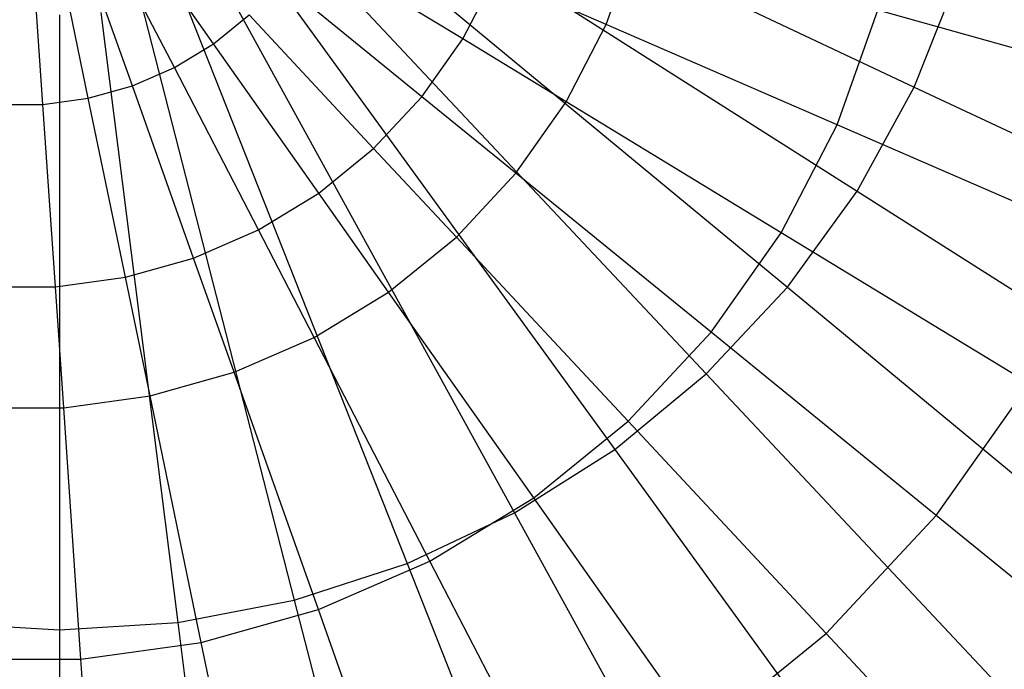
# Model space of a CAD drawing. Extents: x -12.2 to 12.8, y 0.1 to 12.5.
# Tile 19 of 66: x -4.777 to -4.249, y 4.991 to 5.339. Entities that reach past the tile are written whole.
import ezdxf

# ---------------------------------------------------------------- set-up
doc = ezdxf.new("R2010")
doc.units = 0
doc.header["$LTSCALE"] = 2.54
doc.layers.get('0').update_dxf_attribs({"color": 13, "linetype": 'CONTINUOUS'})

# ---------------------------------------------------------------- blocks, each defined once
blk = doc.blocks.new('GRUPUJ_1')
at = {"color": 0}
for p, q in [((7.61034, 5.37455, 18.0935), (7.90862, 5.23419, 18.05329)), ((7.61034, 5.37455, 18.0935), (7.90862, 5.23419, 18.05329)), ((7.59962, 5.35505, 18.0935), (7.87796, 5.17841, 18.05329)), ((7.59962, 5.35505, 18.0935), (7.87796, 5.17841, 18.05329)), ((7.58654, 5.33705, 18.0935), (7.84054, 5.12691, 18.05329)), ((7.58654, 5.33705, 18.0935), (7.84054, 5.12691, 18.05329)), ((7.53269, 5.25734, 14.55834), (7.4867, 5.3225, 14.58457)), ((7.53269, 5.25734, 14.55834), (7.4867, 5.3225, 14.58457)), ((7.5713, 5.32082, 18.0935), (7.79697, 5.08051, 18.05329)), ((7.5713, 5.32082, 18.0935), (7.79697, 5.08051, 18.05329)), ((7.51171, 5.24458, 14.55834), (7.47501, 5.3154, 14.58457)), ((7.51171, 5.24458, 14.55834), (7.47501, 5.3154, 14.58457)), ((7.48918, 5.2348, 14.55834), (7.46247, 5.30995, 14.58457)), ((7.48918, 5.2348, 14.55834), (7.46247, 5.30995, 14.58457)), ((7.66638, 5.25995, 14.49838), (7.58267, 5.31086, 14.55834)), ((7.66638, 5.25995, 14.49838), (7.58267, 5.31086, 14.55834)), ((7.74343, 5.26774, 14.44481), (7.75911, 5.31184, 14.44481)), ((7.74343, 5.26774, 14.44481), (7.75911, 5.31184, 14.44481)), ((7.4412, 5.22482, 14.55834), (7.43575, 5.3044, 14.58457)), ((7.4412, 5.22482, 14.55834), (7.43575, 5.3044, 14.58457)), ((7.46553, 5.22817, 14.55834), (7.4493, 5.30626, 14.58457)), ((7.46553, 5.22817, 14.55834), (7.4493, 5.30626, 14.58457)), ((7.55416, 5.30664, 18.0935), (7.74792, 5.03994, 18.05329)), ((7.55416, 5.30664, 18.0935), (7.74792, 5.03994, 18.05329)), ((7.53537, 5.29472, 18.0935), (7.69418, 5.00583, 18.05329)), ((7.53537, 5.29472, 18.0935), (7.69418, 5.00583, 18.05329)), ((7.66638, 5.25995, 14.49838), (7.68383, 5.29363, 14.49838)), ((7.66638, 5.25995, 14.49838), (7.68383, 5.29363, 14.49838)), ((7.74343, 5.26774, 14.44481), (7.68383, 5.29363, 14.49838)), ((7.74343, 5.26774, 14.44481), (7.68383, 5.29363, 14.49838)), ((7.90862, 5.23419, 18.05329), (7.93205, 5.29337, 18.05329)), ((7.90862, 5.23419, 18.05329), (7.93205, 5.29337, 18.05329)), ((7.6445, 5.22896, 14.49838), (7.56851, 5.29079, 14.55834)), ((7.6445, 5.22896, 14.49838), (7.56851, 5.29079, 14.55834)), ((7.51523, 5.28524, 18.0935), (7.63659, 4.97873, 18.05329)), ((7.51523, 5.28524, 18.0935), (7.63659, 4.97873, 18.05329)), ((7.49407, 5.27836, 18.0935), (7.57605, 4.95906, 18.05329)), ((7.49407, 5.27836, 18.0935), (7.57605, 4.95906, 18.05329)), ((7.45, 5.2728, 18.0935), (7.45, 4.94314, 18.05329)), ((7.45, 5.2728, 18.0935), (7.45, 4.94314, 18.05329)), ((7.47221, 5.27419, 18.0935), (7.51353, 4.94714, 18.05329)), ((7.47221, 5.27419, 18.0935), (7.51353, 4.94714, 18.05329)), ((7.53269, 5.25734, 14.55834), (7.55174, 5.27284, 14.55834)), ((7.53269, 5.25734, 14.55834), (7.55174, 5.27284, 14.55834)), ((7.61861, 5.20124, 14.49838), (7.55174, 5.27284, 14.55834)), ((7.61861, 5.20124, 14.49838), (7.55174, 5.27284, 14.55834)), ((7.86728, 5.21395, 14.30535), (7.88912, 5.27541, 14.30535)), ((7.86728, 5.21395, 14.30535), (7.88912, 5.27541, 14.30535)), ((8.03903, 5.23341, 14.10488), (7.88912, 5.27541, 14.30535)), ((8.03903, 5.23341, 14.10488), (7.88912, 5.27541, 14.30535)), ((7.7219, 5.22619, 14.44481), (7.74343, 5.26774, 14.44481)), ((7.7219, 5.22619, 14.44481), (7.74343, 5.26774, 14.44481)), ((7.86728, 5.21395, 14.30535), (7.74343, 5.26774, 14.44481)), ((7.86728, 5.21395, 14.30535), (7.74343, 5.26774, 14.44481)), ((7.51171, 5.24458, 14.55834), (7.53269, 5.25734, 14.55834)), ((7.51171, 5.24458, 14.55834), (7.53269, 5.25734, 14.55834)), ((7.58919, 5.1773, 14.49838), (7.53269, 5.25734, 14.55834)), ((7.58919, 5.1773, 14.49838), (7.53269, 5.25734, 14.55834)), ((7.6445, 5.22896, 14.49838), (7.66638, 5.25995, 14.49838)), ((7.6445, 5.22896, 14.49838), (7.66638, 5.25995, 14.49838)), ((7.7219, 5.22619, 14.44481), (7.66638, 5.25995, 14.49838)), ((7.7219, 5.22619, 14.44481), (7.66638, 5.25995, 14.49838)), ((7.48918, 5.2348, 14.55834), (7.51171, 5.24458, 14.55834)), ((7.48918, 5.2348, 14.55834), (7.51171, 5.24458, 14.55834)), ((7.55678, 5.15759, 14.49838), (7.51171, 5.24458, 14.55834)), ((7.55678, 5.15759, 14.49838), (7.51171, 5.24458, 14.55834)), ((7.46553, 5.22817, 14.55834), (7.48918, 5.2348, 14.55834)), ((7.46553, 5.22817, 14.55834), (7.48918, 5.2348, 14.55834)), ((7.52199, 5.14248, 14.49838), (7.48918, 5.2348, 14.55834)), ((7.52199, 5.14248, 14.49838), (7.48918, 5.2348, 14.55834)), ((7.87796, 5.17841, 18.05329), (7.90862, 5.23419, 18.05329)), ((7.87796, 5.17841, 18.05329), (7.90862, 5.23419, 18.05329)), ((7.90862, 5.23419, 18.05329), (8.2184, 5.08842, 17.97926)), ((7.90862, 5.23419, 18.05329), (8.2184, 5.08842, 17.97926)), ((7.41664, 5.22482, 14.55834), (7.4412, 5.22482, 14.55834)), ((7.41664, 5.22482, 14.55834), (7.4412, 5.22482, 14.55834)), ((7.4412, 5.22482, 14.55834), (7.46553, 5.22817, 14.55834)), ((7.4412, 5.22482, 14.55834), (7.46553, 5.22817, 14.55834)), ((7.44788, 5.12708, 14.49838), (7.4412, 5.22482, 14.55834)), ((7.44788, 5.12708, 14.49838), (7.4412, 5.22482, 14.55834)), ((7.48546, 5.13225, 14.49838), (7.46553, 5.22817, 14.55834)), ((7.48546, 5.13225, 14.49838), (7.46553, 5.22817, 14.55834)), ((7.61861, 5.20124, 14.49838), (7.6445, 5.22896, 14.49838)), ((7.61861, 5.20124, 14.49838), (7.6445, 5.22896, 14.49838)), ((7.69491, 5.18796, 14.44481), (7.6445, 5.22896, 14.49838)), ((7.69491, 5.18796, 14.44481), (7.6445, 5.22896, 14.49838)), ((7.69491, 5.18796, 14.44481), (7.7219, 5.22619, 14.44481)), ((7.69491, 5.18796, 14.44481), (7.7219, 5.22619, 14.44481)), ((7.83727, 5.15603, 14.30535), (7.7219, 5.22619, 14.44481)), ((7.83727, 5.15603, 14.30535), (7.7219, 5.22619, 14.44481)), ((7.83727, 5.15603, 14.30535), (7.86728, 5.21395, 14.30535)), ((7.83727, 5.15603, 14.30535), (7.86728, 5.21395, 14.30535)), ((8.01007, 5.15193, 14.10488), (7.86728, 5.21395, 14.30535)), ((8.01007, 5.15193, 14.10488), (7.86728, 5.21395, 14.30535)), ((7.58919, 5.1773, 14.49838), (7.61861, 5.20124, 14.49838)), ((7.58919, 5.1773, 14.49838), (7.61861, 5.20124, 14.49838)), ((7.66297, 5.15375, 14.44481), (7.61861, 5.20124, 14.49838)), ((7.66297, 5.15375, 14.44481), (7.61861, 5.20124, 14.49838)), ((7.66297, 5.15375, 14.44481), (7.69491, 5.18796, 14.44481)), ((7.66297, 5.15375, 14.44481), (7.69491, 5.18796, 14.44481)), ((7.79965, 5.10274, 14.30535), (7.69491, 5.18796, 14.44481)), ((7.79965, 5.10274, 14.30535), (7.69491, 5.18796, 14.44481)), ((7.55678, 5.15759, 14.49838), (7.58919, 5.1773, 14.49838)), ((7.55678, 5.15759, 14.49838), (7.58919, 5.1773, 14.49838)), ((7.62666, 5.12422, 14.44481), (7.58919, 5.1773, 14.49838)), ((7.62666, 5.12422, 14.44481), (7.58919, 5.1773, 14.49838)), ((7.84054, 5.12691, 18.05329), (7.87796, 5.17841, 18.05329)), ((7.84054, 5.12691, 18.05329), (7.87796, 5.17841, 18.05329)), ((7.87796, 5.17841, 18.05329), (8.16702, 4.99496, 17.97926)), ((7.87796, 5.17841, 18.05329), (8.16702, 4.99496, 17.97926)), ((7.52199, 5.14248, 14.49838), (7.55678, 5.15759, 14.49838)), ((7.52199, 5.14248, 14.49838), (7.55678, 5.15759, 14.49838)), ((7.58668, 5.0999, 14.44481), (7.55678, 5.15759, 14.49838)), ((7.58668, 5.0999, 14.44481), (7.55678, 5.15759, 14.49838)), ((7.79965, 5.10274, 14.30535), (7.83727, 5.15603, 14.30535)), ((7.79965, 5.10274, 14.30535), (7.83727, 5.15603, 14.30535)), ((7.97029, 5.07514, 14.10488), (7.83727, 5.15603, 14.30535)), ((7.97029, 5.07514, 14.10488), (7.83727, 5.15603, 14.30535)), ((7.62666, 5.12422, 14.44481), (7.66297, 5.15375, 14.44481)), ((7.62666, 5.12422, 14.44481), (7.66297, 5.15375, 14.44481)), ((7.75513, 5.05507, 14.30535), (7.66297, 5.15375, 14.44481)), ((7.75513, 5.05507, 14.30535), (7.66297, 5.15375, 14.44481)), ((7.48546, 5.13225, 14.49838), (7.52199, 5.14248, 14.49838)), ((7.48546, 5.13225, 14.49838), (7.52199, 5.14248, 14.49838)), ((7.54375, 5.08125, 14.44481), (7.52199, 5.14248, 14.49838)), ((7.54375, 5.08125, 14.44481), (7.52199, 5.14248, 14.49838)), ((7.44788, 5.12708, 14.49838), (7.48546, 5.13225, 14.49838)), ((7.44788, 5.12708, 14.49838), (7.48546, 5.13225, 14.49838)), ((7.49868, 5.06863, 14.44481), (7.48546, 5.13225, 14.49838)), ((7.49868, 5.06863, 14.44481), (7.48546, 5.13225, 14.49838)), ((7.40995, 5.12708, 14.49838), (7.44788, 5.12708, 14.49838)), ((7.40995, 5.12708, 14.49838), (7.44788, 5.12708, 14.49838)), ((7.45232, 5.06225, 14.44481), (7.44788, 5.12708, 14.49838)), ((7.45232, 5.06225, 14.44481), (7.44788, 5.12708, 14.49838)), ((7.58668, 5.0999, 14.44481), (7.62666, 5.12422, 14.44481)), ((7.58668, 5.0999, 14.44481), (7.62666, 5.12422, 14.44481)), ((7.70453, 5.0139, 14.30535), (7.62666, 5.12422, 14.44481)), ((7.70453, 5.0139, 14.30535), (7.62666, 5.12422, 14.44481)), ((7.79697, 5.08051, 18.05329), (7.84054, 5.12691, 18.05329)), ((7.79697, 5.08051, 18.05329), (7.84054, 5.12691, 18.05329)), ((7.84054, 5.12691, 18.05329), (8.10434, 4.90868, 17.97926)), ((7.84054, 5.12691, 18.05329), (8.10434, 4.90868, 17.97926)), ((7.75513, 5.05507, 14.30535), (7.79965, 5.10274, 14.30535)), ((7.75513, 5.05507, 14.30535), (7.79965, 5.10274, 14.30535)), ((7.92042, 5.00449, 14.10488), (7.79965, 5.10274, 14.30535)), ((7.92042, 5.00449, 14.10488), (7.79965, 5.10274, 14.30535)), ((7.54375, 5.08125, 14.44481), (7.58668, 5.0999, 14.44481)), ((7.54375, 5.08125, 14.44481), (7.58668, 5.0999, 14.44481)), ((7.6488, 4.98001, 14.30535), (7.58668, 5.0999, 14.44481)), ((7.6488, 4.98001, 14.30535), (7.58668, 5.0999, 14.44481)), ((7.49868, 5.06863, 14.44481), (7.54375, 5.08125, 14.44481)), ((7.49868, 5.06863, 14.44481), (7.54375, 5.08125, 14.44481)), ((7.58897, 4.95402, 14.30535), (7.54375, 5.08125, 14.44481)), ((7.58897, 4.95402, 14.30535), (7.54375, 5.08125, 14.44481)), ((7.74792, 5.03994, 18.05329), (7.79697, 5.08051, 18.05329)), ((7.74792, 5.03994, 18.05329), (7.79697, 5.08051, 18.05329)), ((7.79697, 5.08051, 18.05329), (8.03133, 4.83094, 17.97926)), ((7.79697, 5.08051, 18.05329), (8.03133, 4.83094, 17.97926)), ((7.92042, 5.00449, 14.10488), (7.97029, 5.07514, 14.10488)), ((7.92042, 5.00449, 14.10488), (7.97029, 5.07514, 14.10488)), ((7.45232, 5.06225, 14.44481), (7.49868, 5.06863, 14.44481)), ((7.45232, 5.06225, 14.44481), (7.49868, 5.06863, 14.44481)), ((7.52616, 4.93642, 14.30535), (7.49868, 5.06863, 14.44481)), ((7.52616, 4.93642, 14.30535), (7.49868, 5.06863, 14.44481)), ((7.40552, 5.06225, 14.44481), (7.45232, 5.06225, 14.44481)), ((7.40552, 5.06225, 14.44481), (7.45232, 5.06225, 14.44481)), ((7.46153, 4.92754, 14.30535), (7.45232, 5.06225, 14.44481)), ((7.46153, 4.92754, 14.30535), (7.45232, 5.06225, 14.44481)), ((7.70453, 5.0139, 14.30535), (7.75513, 5.05507, 14.30535)), ((7.70453, 5.0139, 14.30535), (7.75513, 5.05507, 14.30535)), ((7.86139, 4.94129, 14.10488), (7.75513, 5.05507, 14.30535)), ((7.86139, 4.94129, 14.10488), (7.75513, 5.05507, 14.30535)), ((7.69418, 5.00583, 18.05329), (7.74792, 5.03994, 18.05329)), ((7.69418, 5.00583, 18.05329), (7.74792, 5.03994, 18.05329)), ((7.74792, 5.03994, 18.05329), (7.94916, 4.76296, 17.97926)), ((7.74792, 5.03994, 18.05329), (7.94916, 4.76296, 17.97926)), ((7.6488, 4.98001, 14.30535), (7.70453, 5.0139, 14.30535)), ((7.6488, 4.98001, 14.30535), (7.70453, 5.0139, 14.30535)), ((7.79431, 4.88672, 14.10488), (7.70453, 5.0139, 14.30535)), ((7.79431, 4.88672, 14.10488), (7.70453, 5.0139, 14.30535)), ((7.63659, 4.97873, 18.05329), (7.69418, 5.00583, 18.05329)), ((7.63659, 4.97873, 18.05329), (7.69418, 5.00583, 18.05329)), ((7.69418, 5.00583, 18.05329), (7.85912, 4.70582, 17.97926)), ((7.69418, 5.00583, 18.05329), (7.85912, 4.70582, 17.97926)), ((7.86139, 4.94129, 14.10488), (7.92042, 5.00449, 14.10488)), ((7.86139, 4.94129, 14.10488), (7.92042, 5.00449, 14.10488)), ((8.05184, 4.89757, 13.84361), (7.92042, 5.00449, 14.10488)), ((8.05184, 4.89757, 13.84361), (7.92042, 5.00449, 14.10488)), ((7.57605, 4.95906, 18.05329), (7.63659, 4.97873, 18.05329)), ((7.57605, 4.95906, 18.05329), (7.63659, 4.97873, 18.05329)), ((7.58897, 4.95402, 14.30535), (7.6488, 4.98001, 14.30535)), ((7.58897, 4.95402, 14.30535), (7.6488, 4.98001, 14.30535)), ((7.63659, 4.97873, 18.05329), (7.76262, 4.66041, 17.97926)), ((7.63659, 4.97873, 18.05329), (7.76262, 4.66041, 17.97926)), ((7.72042, 4.84178, 14.10488), (7.6488, 4.98001, 14.30535)), ((7.72042, 4.84178, 14.10488), (7.6488, 4.98001, 14.30535)), ((7.51353, 4.94714, 18.05329), (7.57605, 4.95906, 18.05329)), ((7.51353, 4.94714, 18.05329), (7.57605, 4.95906, 18.05329)), ((7.57605, 4.95906, 18.05329), (7.66119, 4.62745, 17.97926)), ((7.57605, 4.95906, 18.05329), (7.66119, 4.62745, 17.97926)), ((7.52616, 4.93642, 14.30535), (7.58897, 4.95402, 14.30535)), ((7.52616, 4.93642, 14.30535), (7.58897, 4.95402, 14.30535)), ((7.6411, 4.80733, 14.10488), (7.58897, 4.95402, 14.30535)), ((7.6411, 4.80733, 14.10488), (7.58897, 4.95402, 14.30535)), ((7.38647, 4.94714, 18.05329), (7.45, 4.94314, 18.05329)), ((7.38647, 4.94714, 18.05329), (7.45, 4.94314, 18.05329)), ((7.45, 4.94314, 18.05329), (7.51353, 4.94714, 18.05329)), ((7.45, 4.94314, 18.05329), (7.51353, 4.94714, 18.05329)), ((7.51353, 4.94714, 18.05329), (7.55644, 4.60747, 17.97926)), ((7.51353, 4.94714, 18.05329), (7.55644, 4.60747, 17.97926)), ((7.45, 4.94314, 18.05329), (7.45, 4.60078, 17.97926)), ((7.45, 4.94314, 18.05329), (7.45, 4.60078, 17.97926)), ((7.79431, 4.88672, 14.10488), (7.86139, 4.94129, 14.10488)), ((7.79431, 4.88672, 14.10488), (7.86139, 4.94129, 14.10488)), ((7.97703, 4.81747, 13.84361), (7.86139, 4.94129, 14.10488)), ((7.97703, 4.81747, 13.84361), (7.86139, 4.94129, 14.10488)), ((7.46153, 4.92754, 14.30535), (7.52616, 4.93642, 14.30535)), ((7.46153, 4.92754, 14.30535), (7.52616, 4.93642, 14.30535)), ((7.55783, 4.784, 14.10488), (7.52616, 4.93642, 14.30535)), ((7.55783, 4.784, 14.10488), (7.52616, 4.93642, 14.30535)), ((7.3963, 4.92754, 14.30535), (7.46153, 4.92754, 14.30535)), ((7.3963, 4.92754, 14.30535), (7.46153, 4.92754, 14.30535)), ((7.47216, 4.77223, 14.10488), (7.46153, 4.92754, 14.30535)), ((7.47216, 4.77223, 14.10488), (7.46153, 4.92754, 14.30535))]:
    blk.add_line(p, q, dxfattribs=at)

msp = doc.modelspace()

# ---------------------------------------------------------------- block references
at = {"color": 0}
msp.add_blockref('GRUPUJ_1', (-12.20544, 0.06904, 0.25011), dxfattribs=at)

doc.saveas('drawing.dxf')
